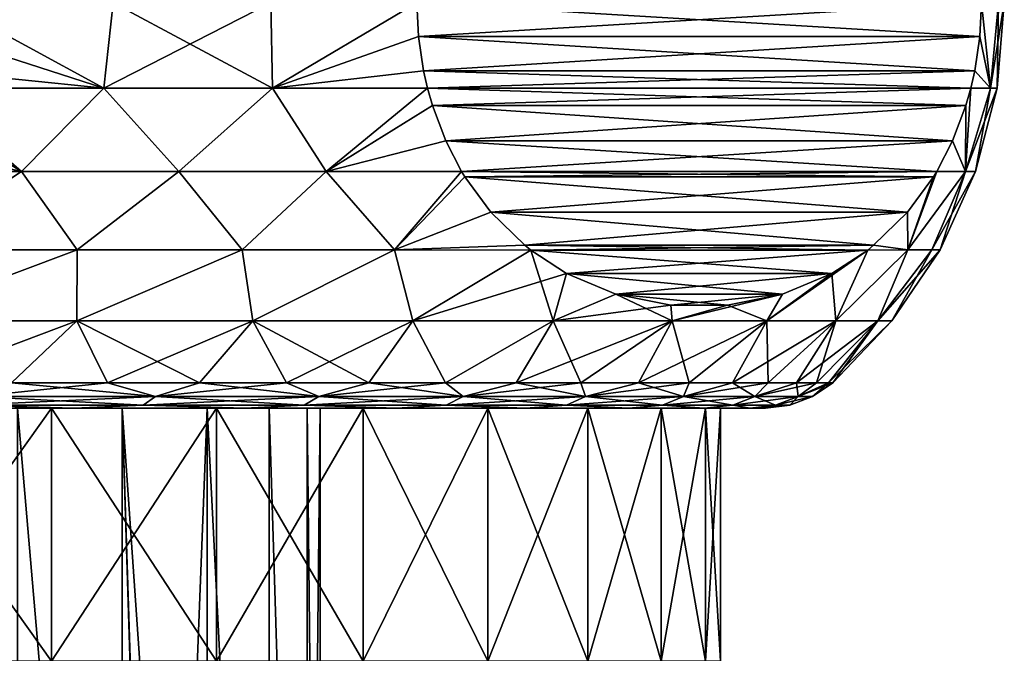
# Model space of a CAD drawing. Header units: metres. Extents: x -109 to 109, y -63 to 140.
# Tile 241 of 256: x 82.79 to 92.5, y 88.58 to 94.83. Entities that reach past the tile are written whole.
import ezdxf

# ---------------------------------------------------------------- set-up
doc = ezdxf.new("R2010")
doc.units = ezdxf.units.M
doc.layers.add('solid_502308_SW0001', color=7, linetype='CONTINUOUS')

msp = doc.modelspace()

# ---------------------------------------------------------------- linework, layer by layer
at = {"layer": 'solid_502308_SW0001'}
for points in [[(82.067764, 95, 15), (82.035751, 94.66671, 15), (83.617455, 94.155998, 14.249597)], [(83.617455, 94.155998, -14.249597), (82.035751, 94.66671, -15), (82.067764, 95, -15)], [(83.71106, 95, 14.282878), (82.067764, 95, 15), (83.617455, 94.155998, 14.249597)], [(83.617455, 94.155998, -14.249597), (82.067764, 95, -15), (83.71106, 95, -14.282878)], [(83.71106, 95, 14.282878), (83.617455, 94.155998, 14.249597), (85.281784, 94.155998, 13.288697)], [(83.617455, 94.155998, -14.249597), (83.71106, 95, -14.282878), (85.263802, 95, -13.3864)], [(85.281784, 94.155998, -13.288697), (83.617455, 94.155998, -14.249597), (85.263802, 95, -13.3864)], [(85.263802, 95, 13.3864), (83.71106, 95, 14.282878), (85.281784, 94.155998, 13.288697)], [(86.706497, 95, 12.321825), (85.263802, 95, 13.3864), (85.281784, 94.155998, 13.288697)], [(85.281784, 94.155998, -13.288697), (85.263802, 95, -13.3864), (86.706497, 95, -12.321825)], [(86.722504, 94.666695, 12.2941), (86.706497, 95, 12.321825), (85.281784, 94.155998, 13.288697)], [(86.722504, 94.666702, -12.2941), (85.281784, 94.155998, -13.288697), (86.706497, 95, -12.321825)], [(86.722504, 94.666695, 12.2941), (92.274261, 95, 2.678175), (86.706497, 95, 12.321825)], [(92.258255, 94.666702, -2.7059), (86.722504, 94.666702, -12.2941), (86.706497, 95, -12.321825)], [(92.258255, 94.666702, -2.7059), (86.706497, 95, -12.321825), (92.274261, 95, -2.678175)], [(86.722504, 94.666695, 12.2941), (92.258255, 94.666695, 2.705901), (92.274261, 95, 2.678175)], [(92.258255, 94.666695, 2.705901), (92.362999, 94.155998, 1.440255), (92.274261, 95, 2.678175)], [(92.258255, 94.666702, -2.7059), (92.274261, 95, -2.678175), (92.362999, 94.155998, -1.440255)], [(92.362999, 94.155998, 1.440255), (92.443466, 95, 1.343836), (92.274261, 95, 2.678175)], [(92.274261, 95, -2.678175), (92.443466, 95, -1.343836), (92.362999, 94.155998, -1.440255)], [(92.362999, 94.155998, 1.440255), (92.428253, 94.155998), (92.443466, 95, 1.343836)], [(92.362999, 94.155998, -1.440255), (92.5, 95), (92.428253, 94.155998)], [(92.443466, 95, -1.343836), (92.5, 95), (92.362999, 94.155998, -1.440255)], [(92.428253, 94.155998), (92.5, 95), (92.443466, 95, 1.343836)], [(82.035751, 94.66671, 15), (81.936882, 94.329941, 15), (83.617455, 94.155998, 14.249597)], [(83.617455, 94.155998, -14.249597), (81.936882, 94.329941, -15), (82.035751, 94.66671, -15)], [(86.722504, 94.666702, -12.2941), (86.771942, 94.329933, -12.208474), (85.281784, 94.155998, -13.288697)], [(86.722504, 94.666695, 12.2941), (85.281784, 94.155998, 13.288697), (86.771942, 94.329933, 12.208473)], [(92.208817, 94.329933, -2.791526), (86.771942, 94.329933, -12.208474), (86.722504, 94.666702, -12.2941)], [(92.258255, 94.666702, -2.7059), (92.208817, 94.329933, -2.791526), (86.722504, 94.666702, -12.2941)], [(86.722504, 94.666695, 12.2941), (86.771942, 94.329933, 12.208473), (92.258255, 94.666695, 2.705901)], [(86.771942, 94.329933, 12.208473), (92.208817, 94.329933, 2.791527), (92.258255, 94.666695, 2.705901)], [(92.258255, 94.666702, -2.7059), (92.362999, 94.155998, -1.440255), (92.208817, 94.329933, -2.791526)], [(92.258255, 94.666695, 2.705901), (92.208817, 94.329933, 2.791527), (92.362999, 94.155998, 1.440255)], [(81.936882, 94.329941, 15), (81.858818, 94.157341, 15), (83.617455, 94.155998, 14.249597)], [(83.617455, 94.155998, -14.249597), (81.858818, 94.157341, -15), (81.936882, 94.329941, -15)], [(86.771942, 94.329933, 12.208473), (85.281784, 94.155998, 13.288697), (86.810974, 94.157341, 12.140875)], [(86.771942, 94.329933, -12.208474), (86.810974, 94.157341, -12.140875), (85.281784, 94.155998, -13.288697)], [(86.771942, 94.329933, 12.208473), (86.810974, 94.157341, 12.140875), (92.208817, 94.329933, 2.791527)], [(92.169792, 94.157341, -2.859125), (86.810974, 94.157341, -12.140875), (86.771942, 94.329933, -12.208474)], [(92.208817, 94.329933, -2.791526), (92.169792, 94.157341, -2.859125), (86.771942, 94.329933, -12.208474)], [(86.810974, 94.157341, 12.140875), (92.169792, 94.157341, 2.859125), (92.208817, 94.329933, 2.791527)], [(92.208817, 94.329933, 2.791527), (92.169792, 94.157341, 2.859125), (92.362999, 94.155998, 1.440255)], [(92.208817, 94.329933, -2.791526), (92.362999, 94.155998, -1.440255), (92.169792, 94.157341, -2.859125)], [(81.858818, 94.157341, 15), (81.762344, 93.987099, 15), (82.806564, 93.335419, 14.393805)], [(82.806564, 93.335419, -14.393805), (81.762344, 93.987099, -15), (81.858818, 94.157341, -15)], [(83.617455, 94.155998, 14.249597), (81.858818, 94.157341, 15), (82.806564, 93.335419, 14.393805)], [(82.806564, 93.335419, -14.393805), (81.858818, 94.157341, -15), (83.617455, 94.155998, -14.249597)], [(83.617455, 94.155998, 14.249597), (82.806564, 93.335419, 14.393805), (84.357391, 93.335419, 13.609401)], [(84.357391, 93.335419, -13.609401), (82.806564, 93.335419, -14.393805), (83.617455, 94.155998, -14.249597)], [(85.281784, 94.155998, 13.288697), (83.617455, 94.155998, 14.249597), (84.357391, 93.335419, 13.609401)], [(84.357391, 93.335419, -13.609401), (83.617455, 94.155998, -14.249597), (85.281784, 94.155998, -13.288697)], [(85.281784, 94.155998, 13.288697), (84.357391, 93.335419, 13.609401), (85.812119, 93.335419, 12.658549)], [(85.812119, 93.335419, -12.658549), (84.357391, 93.335419, -13.609401), (85.281784, 94.155998, -13.288697)], [(86.810974, 94.157341, 12.140875), (85.281784, 94.155998, 13.288697), (85.812119, 93.335419, 12.658549)], [(85.812119, 93.335419, -12.658549), (85.281784, 94.155998, -13.288697), (86.810974, 94.157341, -12.140875)], [(86.859207, 93.987091, 12.057322), (86.810974, 94.157341, 12.140875), (85.812119, 93.335419, 12.658549)], [(85.812119, 93.335419, -12.658549), (86.810974, 94.157341, -12.140875), (86.859207, 93.987091, -12.057322)], [(86.859207, 93.987091, 12.057322), (92.169792, 94.157341, 2.859125), (86.810974, 94.157341, 12.140875)], [(92.121552, 93.987091, -2.942678), (86.859207, 93.987091, -12.057322), (86.810974, 94.157341, -12.140875)], [(92.121552, 93.987091, -2.942678), (86.810974, 94.157341, -12.140875), (92.169792, 94.157341, -2.859125)], [(86.859207, 93.987091, 12.057322), (92.121552, 93.987091, 2.942679), (92.169792, 94.157341, 2.859125)], [(92.118683, 93.335419, 1.735255), (92.362999, 94.155998, 1.440255), (92.169792, 94.157341, 2.859125)], [(92.118683, 93.335419, 1.735255), (92.169792, 94.157341, 2.859125), (92.121552, 93.987091, 2.942679)], [(92.169792, 94.157341, -2.859125), (92.362999, 94.155998, -1.440255), (92.118683, 93.335419, -1.735255)], [(92.121552, 93.987091, -2.942678), (92.169792, 94.157341, -2.859125), (92.118683, 93.335419, -1.735255)], [(92.118683, 93.335419, -1.735255), (92.428253, 94.155998), (92.214783, 93.335419)], [(92.362999, 94.155998, -1.440255), (92.428253, 94.155998), (92.118683, 93.335419, -1.735255)], [(92.118683, 93.335419, 1.735255), (92.214783, 93.335419), (92.362999, 94.155998, 1.440255)], [(92.214783, 93.335419), (92.428253, 94.155998), (92.362999, 94.155998, 1.440255)], [(81.762344, 93.987099, 15), (81.497711, 93.636986, 15), (82.806564, 93.335419, 14.393805)], [(82.806564, 93.335419, -14.393805), (81.497711, 93.636986, -15), (81.762344, 93.987099, -15)], [(86.859207, 93.987091, 12.057322), (85.812119, 93.335419, 12.658549), (86.991524, 93.636986, 11.828141)], [(86.991524, 93.636986, -11.828141), (85.812119, 93.335419, -12.658549), (86.859207, 93.987091, -12.057322)], [(86.859207, 93.987091, 12.057322), (86.991524, 93.636986, 11.828141), (92.121552, 93.987091, 2.942679)], [(91.989235, 93.636986, -3.171859), (86.991524, 93.636986, -11.828141), (86.859207, 93.987091, -12.057322)], [(92.121552, 93.987091, -2.942678), (91.989235, 93.636986, -3.171859), (86.859207, 93.987091, -12.057322)], [(86.991524, 93.636986, 11.828141), (91.989235, 93.636986, 3.171859), (92.121552, 93.987091, 2.942679)], [(91.989235, 93.636986, 3.171859), (92.118683, 93.335419, 1.735255), (92.121552, 93.987091, 2.942679)], [(92.121552, 93.987091, -2.942678), (92.118683, 93.335419, -1.735255), (91.989235, 93.636986, -3.171859)], [(81.497711, 93.636986, 15), (81.186478, 93.335991, 15), (82.806564, 93.335419, 14.393805)], [(82.806564, 93.335419, -14.393805), (81.186478, 93.335991, -15), (81.497711, 93.636986, -15)], [(86.991524, 93.636986, 11.828141), (85.812119, 93.335419, 12.658549), (87.147141, 93.335991, 11.558606)], [(86.991524, 93.636986, -11.828141), (87.147141, 93.335991, -11.558606), (85.812119, 93.335419, -12.658549)], [(86.991524, 93.636986, 11.828141), (87.147141, 93.335991, 11.558606), (91.989235, 93.636986, 3.171859)], [(91.833618, 93.335991, -3.441393), (87.147141, 93.335991, -11.558606), (86.991524, 93.636986, -11.828141)], [(91.989235, 93.636986, -3.171859), (91.833618, 93.335991, -3.441393), (86.991524, 93.636986, -11.828141)], [(87.147141, 93.335991, 11.558606), (91.833618, 93.335991, 3.441393), (91.989235, 93.636986, 3.171859)], [(91.989235, 93.636986, 3.171859), (91.833618, 93.335991, 3.441393), (92.118683, 93.335419, 1.735255)], [(91.989235, 93.636986, -3.171859), (92.118683, 93.335419, -1.735255), (91.833618, 93.335991, -3.441393)], [(82.806564, 93.335419, 14.393805), (81.186478, 93.335991, 15), (81.622536, 92.562706, 14.486729)], [(81.622536, 92.562706, -14.486729), (81.186478, 93.335991, -15), (82.806564, 93.335419, -14.393805)], [(82.806564, 93.335419, 14.393805), (81.622536, 92.562706, 14.486729), (83.35405, 92.562706, 13.75237)], [(83.35405, 92.562706, -13.75237), (81.622536, 92.562706, -14.486729), (82.806564, 93.335419, -14.393805)], [(84.357391, 93.335419, 13.609401), (82.806564, 93.335419, 14.393805), (83.35405, 92.562706, 13.75237)], [(83.35405, 92.562706, -13.75237), (82.806564, 93.335419, -14.393805), (84.357391, 93.335419, -13.609401)], [(84.357391, 93.335419, 13.609401), (83.35405, 92.562706, 13.75237), (84.98288, 92.562706, 12.811967)], [(84.98288, 92.562706, -12.811967), (83.35405, 92.562706, -13.75237), (84.357391, 93.335419, -13.609401)], [(85.812119, 93.335419, 12.658549), (84.357391, 93.335419, 13.609401), (84.98288, 92.562706, 12.811967)], [(84.98288, 92.562706, -12.811967), (84.357391, 93.335419, -13.609401), (85.812119, 93.335419, -12.658549)], [(85.812119, 93.335419, 12.658549), (84.98288, 92.562706, 12.811967), (86.484612, 92.562706, 11.67961)], [(86.484612, 92.562706, -11.67961), (84.98288, 92.562706, -12.811967), (85.812119, 93.335419, -12.658549)], [(87.147141, 93.335991, 11.558606), (85.812119, 93.335419, 12.658549), (86.484612, 92.562706, 11.67961)], [(86.484612, 92.562706, -11.67961), (85.812119, 93.335419, -12.658549), (87.147141, 93.335991, -11.558606)], [(87.179771, 93.282227, 11.502088), (87.147141, 93.335991, 11.558606), (86.484612, 92.562706, 11.67961)], [(86.484612, 92.562706, -11.67961), (87.147141, 93.335991, -11.558606), (87.179771, 93.282227, -11.502088)], [(87.436417, 92.932266, 11.057568), (87.179771, 93.282227, 11.502088), (86.484612, 92.562706, 11.67961)], [(87.436417, 92.932266, -11.057567), (86.484612, 92.562706, -11.67961), (87.179771, 93.282227, -11.502088)], [(87.179771, 93.282227, 11.502088), (91.833618, 93.335991, 3.441393), (87.147141, 93.335991, 11.558606)], [(91.800987, 93.282227, -3.497913), (87.179771, 93.282227, -11.502088), (87.147141, 93.335991, -11.558606)], [(91.800987, 93.282227, -3.497913), (87.147141, 93.335991, -11.558606), (91.833618, 93.335991, -3.441393)], [(87.179771, 93.282227, 11.502088), (91.800987, 93.282227, 3.497913), (91.833618, 93.335991, 3.441393)], [(87.436417, 92.932266, 11.057568), (91.800987, 93.282227, 3.497913), (87.179771, 93.282227, 11.502088)], [(91.544342, 92.932266, -3.942433), (87.436417, 92.932266, -11.057567), (87.179771, 93.282227, -11.502088)], [(91.544342, 92.932266, -3.942433), (87.179771, 93.282227, -11.502088), (91.800987, 93.282227, -3.497913)], [(87.436417, 92.932266, 11.057568), (91.544342, 92.932266, 3.942432), (91.800987, 93.282227, 3.497913)], [(91.544342, 92.932266, 3.942432), (91.5467, 92.562706, 3.114898), (91.800987, 93.282227, 3.497913)], [(91.544342, 92.932266, -3.942433), (91.800987, 93.282227, -3.497913), (91.5467, 92.562706, -3.114898)], [(91.5467, 92.562706, 3.114898), (92.118683, 93.335419, 1.735255), (91.833618, 93.335991, 3.441393)], [(91.5467, 92.562706, 3.114898), (91.833618, 93.335991, 3.441393), (91.800987, 93.282227, 3.497913)], [(91.833618, 93.335991, -3.441393), (92.118683, 93.335419, -1.735255), (91.5467, 92.562706, -3.114898)], [(91.800987, 93.282227, -3.497913), (91.833618, 93.335991, -3.441393), (91.5467, 92.562706, -3.114898)], [(91.5467, 92.562706, 3.114898), (91.785767, 92.562706, 1.565597), (92.118683, 93.335419, 1.735255)], [(92.118683, 93.335419, -1.735255), (91.785767, 92.562706, -1.565597), (91.5467, 92.562706, -3.114898)], [(91.785767, 92.562706, -1.565597), (92.214783, 93.335419), (91.86573, 92.562706)], [(92.118683, 93.335419, -1.735255), (92.214783, 93.335419), (91.785767, 92.562706, -1.565597)], [(91.785767, 92.562706, 1.565597), (91.86573, 92.562706), (92.118683, 93.335419, 1.735255)], [(91.86573, 92.562706), (92.214783, 93.335419), (92.118683, 93.335419, 1.735255)], [(87.436417, 92.932266, 11.057568), (86.484612, 92.562706, 11.67961), (87.769638, 92.606117, 10.480414)], [(87.436417, 92.932266, -11.057567), (87.769638, 92.606117, -10.480412), (86.484612, 92.562706, -11.67961)], [(87.436417, 92.932266, 11.057568), (87.769638, 92.606117, 10.480414), (91.544342, 92.932266, 3.942432)], [(91.211128, 92.606117, -4.519584), (87.769638, 92.606117, -10.480412), (87.436417, 92.932266, -11.057567)], [(91.544342, 92.932266, -3.942433), (91.211128, 92.606117, -4.519584), (87.436417, 92.932266, -11.057567)], [(87.769638, 92.606117, 10.480414), (91.211128, 92.606117, 4.519582), (91.544342, 92.932266, 3.942432)], [(91.544342, 92.932266, 3.942432), (91.211128, 92.606117, 4.519582), (91.5467, 92.562706, 3.114898)], [(91.544342, 92.932266, -3.942433), (91.5467, 92.562706, -3.114898), (91.211128, 92.606117, -4.519584)], [(83.35405, 92.562706, 13.75237), (81.48674, 91.860085, 14.031336), (83.350891, 91.860085, 13.22162)], [(83.35405, 92.562706, 13.75237), (81.622536, 92.562706, 14.486729), (81.48674, 91.860085, 14.031336)], [(81.48674, 91.860085, -14.031336), (81.622536, 92.562706, -14.486729), (83.35405, 92.562706, -13.75237)], [(83.350891, 91.860085, -13.22162), (81.48674, 91.860085, -14.031336), (83.35405, 92.562706, -13.75237)], [(84.98288, 92.562706, 12.811967), (83.350891, 91.860085, 13.22162), (85.087425, 91.860085, 12.165609)], [(84.98288, 92.562706, 12.811967), (83.35405, 92.562706, 13.75237), (83.350891, 91.860085, 13.22162)], [(83.350891, 91.860085, -13.22162), (83.35405, 92.562706, -13.75237), (84.98288, 92.562706, -12.811967)], [(85.087425, 91.860085, -12.165609), (83.350891, 91.860085, -13.22162), (84.98288, 92.562706, -12.811967)], [(86.484612, 92.562706, 11.67961), (84.98288, 92.562706, 12.811967), (85.087425, 91.860085, 12.165609)], [(85.087425, 91.860085, -12.165609), (84.98288, 92.562706, -12.811967), (86.484612, 92.562706, -11.67961)], [(86.484612, 92.562706, 11.67961), (85.087425, 91.860085, 12.165609), (86.663994, 91.860085, 10.882977)], [(86.663994, 91.860085, -10.882977), (85.087425, 91.860085, -12.165609), (86.484612, 92.562706, -11.67961)], [(87.769638, 92.606117, 10.480414), (86.484612, 92.562706, 11.67961), (87.82795, 92.559624, 10.379413)], [(87.769638, 92.606117, -10.480412), (87.82795, 92.559624, -10.379413), (86.484612, 92.562706, -11.67961)], [(87.82795, 92.559624, 10.379413), (86.484612, 92.562706, 11.67961), (86.663994, 91.860085, 10.882977)], [(86.663994, 91.860085, -10.882977), (86.484612, 92.562706, -11.67961), (87.82795, 92.559624, -10.379413)], [(87.769638, 92.606117, 10.480414), (87.82795, 92.559624, 10.379413), (91.211128, 92.606117, 4.519582)], [(91.152809, 92.559624, -4.620587), (87.82795, 92.559624, -10.379413), (87.769638, 92.606117, -10.480412)], [(91.211128, 92.606117, -4.519584), (91.152809, 92.559624, -4.620587), (87.769638, 92.606117, -10.480412)], [(87.82795, 92.559624, 10.379413), (91.152809, 92.559624, 4.620587), (91.211128, 92.606117, 4.519582)], [(90.838936, 91.860085, 4.017581), (91.5467, 92.562706, 3.114898), (91.152809, 92.559624, 4.620587)], [(90.838936, 91.860085, 4.017581), (91.252441, 91.860085, 2.027676), (91.5467, 92.562706, 3.114898)], [(91.5467, 92.562706, -3.114898), (91.252441, 91.860085, -2.027676), (90.838936, 91.860085, -4.017581)], [(91.152809, 92.559624, -4.620587), (91.5467, 92.562706, -3.114898), (90.838936, 91.860085, -4.017581)], [(91.211128, 92.606117, 4.519582), (91.152809, 92.559624, 4.620587), (91.5467, 92.562706, 3.114898)], [(91.211128, 92.606117, -4.519584), (91.5467, 92.562706, -3.114898), (91.152809, 92.559624, -4.620587)], [(91.252441, 91.860085, -2.027676), (91.86573, 92.562706), (91.391136, 91.860085)], [(91.785767, 92.562706, -1.565597), (91.86573, 92.562706), (91.252441, 91.860085, -2.027676)], [(91.252441, 91.860085, 2.027676), (91.785767, 92.562706, 1.565597), (91.5467, 92.562706, 3.114898)], [(91.252441, 91.860085, 2.027676), (91.391136, 91.860085), (91.785767, 92.562706, 1.565597)], [(91.5467, 92.562706, -3.114898), (91.785767, 92.562706, -1.565597), (91.252441, 91.860085, -2.027676)], [(91.391136, 91.860085), (91.86573, 92.562706), (91.785767, 92.562706, 1.565597)], [(87.82795, 92.559624, 10.379413), (86.663994, 91.860085, 10.882977), (88.051224, 91.860085, 9.397616)], [(86.663994, 91.860085, -10.882977), (87.82795, 92.559624, -10.379413), (88.182175, 92.328552, -9.765876)], [(88.182175, 92.328552, 9.765879), (91.152809, 92.559624, 4.620587), (87.82795, 92.559624, 10.379413)], [(88.182175, 92.328552, 9.765879), (87.82795, 92.559624, 10.379413), (88.051224, 91.860085, 9.397616)], [(90.798592, 92.32856, -5.234118), (88.182175, 92.328552, -9.765876), (87.82795, 92.559624, -10.379413)], [(90.798592, 92.32856, -5.234118), (87.82795, 92.559624, -10.379413), (91.152809, 92.559624, -4.620587)], [(88.182175, 92.328552, 9.765879), (90.798592, 92.32856, 5.234114), (91.152809, 92.559624, 4.620587)], [(91.152809, 92.559624, -4.620587), (90.838936, 91.860085, -4.017581), (90.158318, 91.860085, -5.932645)], [(90.798592, 92.32856, -5.234118), (91.152809, 92.559624, -4.620587), (90.158318, 91.860085, -5.932645)], [(90.838936, 91.860085, 4.017581), (91.152809, 92.559624, 4.620587), (90.798592, 92.32856, 5.234114)], [(88.051224, 91.860085, -9.397616), (86.663994, 91.860085, -10.882977), (88.182175, 92.328552, -9.765876)], [(88.668869, 92.123619, 8.922897), (88.182175, 92.328552, 9.765879), (88.051224, 91.860085, 9.397616)], [(88.668877, 92.123619, -8.922894), (88.051224, 91.860085, -9.397616), (88.182175, 92.328552, -9.765876)], [(88.668869, 92.123619, 8.922897), (90.798592, 92.32856, 5.234114), (88.182175, 92.328552, 9.765879)], [(90.311897, 92.123619, -6.077095), (88.182175, 92.328552, -9.765876), (90.798592, 92.32856, -5.234118)], [(88.668877, 92.123619, -8.922894), (88.182175, 92.328552, -9.765876), (90.311897, 92.123619, -6.077095)], [(90.311897, 92.123619, 6.07709), (90.798592, 92.32856, 5.234114), (88.668869, 92.123619, 8.922897)], [(90.158318, 91.860085, 5.932645), (90.838936, 91.860085, 4.017581), (90.798592, 92.32856, 5.234114)], [(90.311897, 92.123619, 6.07709), (90.158318, 91.860085, 5.932645), (90.798592, 92.32856, 5.234114)], [(90.311897, 92.123619, -6.077095), (90.798592, 92.32856, -5.234118), (90.158318, 91.860085, -5.932645)], [(88.668869, 92.123619, 8.922897), (88.051224, 91.860085, 9.397616), (89.223274, 91.860085, 7.737195)], [(88.668877, 92.123619, -8.922894), (89.210068, 92.01403, -7.985523), (88.051224, 91.860085, -9.397616)], [(89.21006, 92.01403, 7.985524), (88.668869, 92.123619, 8.922897), (89.223274, 91.860085, 7.737195)], [(90.311897, 92.123619, 6.07709), (88.668869, 92.123619, 8.922897), (89.21006, 92.01403, 7.985524)], [(88.668877, 92.123619, -8.922894), (90.311897, 92.123619, -6.077095), (89.770706, 92.01403, -7.014463)], [(88.668877, 92.123619, -8.922894), (89.770706, 92.01403, -7.014463), (89.210068, 92.01403, -7.985523)], [(90.311897, 92.123619, 6.07709), (89.21006, 92.01403, 7.985524), (89.770706, 92.01403, 7.014461)], [(90.311897, 92.123619, -6.077095), (90.158318, 91.860085, -5.932645), (89.223274, 91.860085, -7.737195)], [(89.770706, 92.01403, -7.014463), (90.311897, 92.123619, -6.077095), (89.223274, 91.860085, -7.737195)], [(90.311897, 92.123619, 6.07709), (89.770706, 92.01403, 7.014461), (90.158318, 91.860085, 5.932645)], [(89.210068, 92.01403, -7.985523), (89.223274, 91.860085, -7.737195), (88.051224, 91.860085, -9.397616)], [(89.770706, 92.01403, 7.014461), (89.21006, 92.01403, 7.985524), (89.223274, 91.860085, 7.737195)], [(89.210068, 92.01403, -7.985523), (89.770706, 92.01403, -7.014463), (89.223274, 91.860085, -7.737195)], [(89.770706, 92.01403, 7.014461), (89.223274, 91.860085, 7.737195), (90.158318, 91.860085, 5.932645)], [(81.48674, 91.860085, 14.031336), (82.707657, 91.25, 12.890332), (83.350891, 91.860085, 13.22162)], [(83.350891, 91.860085, -13.22162), (81.727005, 91.25, -13.318187), (81.48674, 91.860085, -14.031336)], [(83.350891, 91.860085, -13.22162), (82.707657, 91.25, -12.890332), (81.727005, 91.25, -13.318187)], [(83.350891, 91.860085, 13.22162), (82.707657, 91.25, 12.890332), (83.653595, 91.25, 12.390389)], [(83.350891, 91.860085, -13.22162), (83.653595, 91.25, -12.390389), (82.707657, 91.25, -12.890332)], [(83.350891, 91.860085, 13.22162), (83.653595, 91.25, 12.390389), (84.559525, 91.25, 11.821155)], [(83.350891, 91.860085, 13.22162), (84.559525, 91.25, 11.821155), (85.087425, 91.860085, 12.165609)], [(85.087425, 91.860085, -12.165609), (83.653595, 91.25, -12.390389), (83.350891, 91.860085, -13.22162)], [(85.087425, 91.860085, -12.165609), (84.559525, 91.25, -11.821155), (83.653595, 91.25, -12.390389)], [(85.087425, 91.860085, 12.165609), (84.559525, 91.25, 11.821155), (85.420387, 91.25, 11.185811)], [(85.087425, 91.860085, -12.165609), (85.420387, 91.25, -11.185811), (84.559525, 91.25, -11.821155)], [(85.087425, 91.860085, 12.165609), (85.420387, 91.25, 11.185811), (86.231361, 91.25, 10.487912)], [(85.087425, 91.860085, 12.165609), (86.231361, 91.25, 10.487912), (86.663994, 91.860085, 10.882977)], [(86.663994, 91.860085, -10.882977), (85.420387, 91.25, -11.185811), (85.087425, 91.860085, -12.165609)], [(86.663994, 91.860085, -10.882977), (86.231361, 91.25, -10.487912), (85.420387, 91.25, -11.185811)], [(86.663994, 91.860085, 10.882977), (86.231361, 91.25, 10.487912), (86.987915, 91.25, 9.73136)], [(86.663994, 91.860085, -10.882977), (86.987915, 91.25, -9.73136), (86.231361, 91.25, -10.487912)], [(86.663994, 91.860085, 10.882977), (86.987915, 91.25, 9.73136), (88.051224, 91.860085, 9.397616)], [(88.051224, 91.860085, -9.397616), (86.987915, 91.25, -9.73136), (86.663994, 91.860085, -10.882977)], [(88.051224, 91.860085, 9.397616), (86.987915, 91.25, 9.73136), (87.685814, 91.25, 8.920386)], [(88.051224, 91.860085, -9.397616), (87.685814, 91.25, -8.920386), (86.987915, 91.25, -9.73136)], [(88.051224, 91.860085, 9.397616), (87.685814, 91.25, 8.920386), (88.321152, 91.25, 8.059526)], [(89.223274, 91.860085, -7.737195), (88.321152, 91.25, -8.059526), (87.685814, 91.25, -8.920386)], [(89.223274, 91.860085, -7.737195), (87.685814, 91.25, -8.920386), (88.051224, 91.860085, -9.397616)], [(88.051224, 91.860085, 9.397616), (88.321152, 91.25, 8.059526), (89.223274, 91.860085, 7.737195)], [(89.223274, 91.860085, 7.737195), (88.321152, 91.25, 8.059526), (88.890388, 91.25, 7.153594)], [(89.223274, 91.860085, -7.737195), (88.890388, 91.25, -7.153594), (88.321152, 91.25, -8.059526)], [(89.223274, 91.860085, 7.737195), (88.890388, 91.25, 7.153594), (89.390335, 91.25, 6.207657)], [(90.158318, 91.860085, -5.932645), (89.390335, 91.25, -6.207657), (88.890388, 91.25, -7.153594)], [(90.158318, 91.860085, -5.932645), (88.890388, 91.25, -7.153594), (89.223274, 91.860085, -7.737195)], [(89.223274, 91.860085, 7.737195), (89.390335, 91.25, 6.207657), (90.158318, 91.860085, 5.932645)], [(90.158318, 91.860085, 5.932645), (89.390335, 91.25, 6.207657), (89.818184, 91.25, 5.227003)], [(90.158318, 91.860085, -5.932645), (89.818184, 91.25, -5.227003), (89.390335, 91.25, -6.207657)], [(90.158318, 91.860085, 5.932645), (89.818184, 91.25, 5.227003), (90.171562, 91.25, 4.217118)], [(90.838936, 91.860085, -4.017581), (90.171562, 91.25, -4.217118), (89.818184, 91.25, -5.227003)], [(90.838936, 91.860085, -4.017581), (89.818184, 91.25, -5.227003), (90.158318, 91.860085, -5.932645)], [(90.158318, 91.860085, 5.932645), (90.171562, 91.25, 4.217118), (90.838936, 91.860085, 4.017581)], [(90.838936, 91.860085, 4.017581), (90.171562, 91.25, 4.217118), (90.448479, 91.25, 3.183649)], [(90.838936, 91.860085, -4.017581), (90.448479, 91.25, -3.183649), (90.171562, 91.25, -4.217118)], [(90.838936, 91.860085, 4.017581), (90.448479, 91.25, 3.183649), (90.647392, 91.25, 2.132376)], [(91.252441, 91.860085, -2.027676), (90.647392, 91.25, -2.132376), (90.448479, 91.25, -3.183649)], [(91.252441, 91.860085, -2.027676), (90.448479, 91.25, -3.183649), (90.838936, 91.860085, -4.017581)], [(91.252441, 91.860085, 2.027676), (90.647392, 91.25, 2.132376), (90.767181, 91.25, 1.069178)], [(90.838936, 91.860085, 4.017581), (90.647392, 91.25, 2.132376), (91.252441, 91.860085, 2.027676)], [(91.252441, 91.860085, -2.027676), (90.767181, 91.25, -1.069178), (90.647392, 91.25, -2.132376)], [(91.252441, 91.860085, 2.027676), (90.767181, 91.25, 1.069178), (90.80719, 91.25)], [(90.767181, 91.25, -1.069178), (91.391136, 91.860085), (90.80719, 91.25)], [(91.252441, 91.860085, -2.027676), (91.391136, 91.860085), (90.767181, 91.25, -1.069178)], [(91.252441, 91.860085, 2.027676), (90.80719, 91.25), (91.391136, 91.860085)], [(82.707657, 91.25, 12.890332), (82.361153, 91.113846, 12.834131), (84.127983, 91.113846, 11.86937)], [(83.653595, 91.25, -12.390389), (84.127983, 91.113846, -11.86937), (82.361153, 91.113846, -12.834131)], [(82.707657, 91.25, -12.890332), (83.653595, 91.25, -12.390389), (82.361153, 91.113846, -12.834131)], [(83.653595, 91.25, 12.390389), (82.707657, 91.25, 12.890332), (84.127983, 91.113846, 11.86937)], [(84.559525, 91.25, 11.821155), (83.653595, 91.25, 12.390389), (84.127983, 91.113846, 11.86937)], [(83.653595, 91.25, -12.390389), (84.559525, 91.25, -11.821155), (84.127983, 91.113846, -11.86937)], [(84.559525, 91.25, 11.821155), (84.127983, 91.113846, 11.86937), (85.739525, 91.113846, 10.662981)], [(85.420387, 91.25, -11.185811), (85.739525, 91.113846, -10.662981), (84.127983, 91.113846, -11.86937)], [(84.559525, 91.25, -11.821155), (85.420387, 91.25, -11.185811), (84.127983, 91.113846, -11.86937)], [(85.420387, 91.25, 11.185811), (84.559525, 91.25, 11.821155), (85.739525, 91.113846, 10.662981)], [(86.231361, 91.25, 10.487912), (85.420387, 91.25, 11.185811), (85.739525, 91.113846, 10.662981)], [(85.420387, 91.25, -11.185811), (86.231361, 91.25, -10.487912), (85.739525, 91.113846, -10.662981)], [(86.231361, 91.25, 10.487912), (85.739525, 91.113846, 10.662981), (87.162979, 91.113846, 9.239526)], [(86.987915, 91.25, -9.73136), (87.162979, 91.113846, -9.239526), (85.739525, 91.113846, -10.662981)], [(86.231361, 91.25, -10.487912), (86.987915, 91.25, -9.73136), (85.739525, 91.113846, -10.662981)], [(86.987915, 91.25, 9.73136), (86.231361, 91.25, 10.487912), (87.162979, 91.113846, 9.239526)], [(87.685814, 91.25, 8.920386), (86.987915, 91.25, 9.73136), (87.162979, 91.113846, 9.239526)], [(86.987915, 91.25, -9.73136), (87.685814, 91.25, -8.920386), (87.162979, 91.113846, -9.239526)], [(87.685814, 91.25, 8.920386), (87.162979, 91.113846, 9.239526), (88.36937, 91.113846, 7.627981)], [(88.321152, 91.25, -8.059526), (88.36937, 91.113846, -7.627981), (87.162979, 91.113846, -9.239526)], [(87.685814, 91.25, -8.920386), (88.321152, 91.25, -8.059526), (87.162979, 91.113846, -9.239526)], [(88.321152, 91.25, 8.059526), (87.685814, 91.25, 8.920386), (88.36937, 91.113846, 7.627981)], [(88.890388, 91.25, 7.153594), (88.321152, 91.25, 8.059526), (88.36937, 91.113846, 7.627981)], [(88.321152, 91.25, -8.059526), (88.890388, 91.25, -7.153594), (88.36937, 91.113846, -7.627981)], [(88.890388, 91.25, 7.153594), (88.36937, 91.113846, 7.627981), (89.334129, 91.113846, 5.861151)], [(89.390335, 91.25, -6.207657), (89.334129, 91.113846, -5.861151), (88.36937, 91.113846, -7.627981)], [(88.890388, 91.25, -7.153594), (89.390335, 91.25, -6.207657), (88.36937, 91.113846, -7.627981)], [(89.390335, 91.25, 6.207657), (88.890388, 91.25, 7.153594), (89.334129, 91.113846, 5.861151)], [(89.818184, 91.25, 5.227003), (89.334129, 91.113846, 5.861151), (90.037628, 91.113846, 3.975006)], [(89.818184, 91.25, 5.227003), (89.390335, 91.25, 6.207657), (89.334129, 91.113846, 5.861151)], [(90.171562, 91.25, -4.217118), (90.037628, 91.113846, -3.975006), (89.334129, 91.113846, -5.861151)], [(89.818184, 91.25, -5.227003), (90.171562, 91.25, -4.217118), (89.334129, 91.113846, -5.861151)], [(89.390335, 91.25, -6.207657), (89.818184, 91.25, -5.227003), (89.334129, 91.113846, -5.861151)], [(90.171562, 91.25, 4.217118), (89.818184, 91.25, 5.227003), (90.037628, 91.113846, 3.975006)], [(90.448479, 91.25, 3.183649), (90.037628, 91.113846, 3.975006), (90.465538, 91.113846, 2.007941)], [(90.448479, 91.25, 3.183649), (90.171562, 91.25, 4.217118), (90.037628, 91.113846, 3.975006)], [(90.647392, 91.25, -2.132376), (90.465538, 91.113846, -2.007941), (90.037628, 91.113846, -3.975006)], [(90.448479, 91.25, -3.183649), (90.647392, 91.25, -2.132376), (90.037628, 91.113846, -3.975006)], [(90.171562, 91.25, -4.217118), (90.448479, 91.25, -3.183649), (90.037628, 91.113846, -3.975006)], [(90.647392, 91.25, 2.132376), (90.448479, 91.25, 3.183649), (90.465538, 91.113846, 2.007941)], [(90.767181, 91.25, 1.069178), (90.465538, 91.113846, 2.007941), (90.609146, 91.113846)], [(90.465538, 91.113846, -2.007941), (90.80719, 91.25), (90.609146, 91.113846)], [(90.767181, 91.25, 1.069178), (90.647392, 91.25, 2.132376), (90.465538, 91.113846, 2.007941)], [(90.767181, 91.25, -1.069178), (90.80719, 91.25), (90.465538, 91.113846, -2.007941)], [(90.647392, 91.25, -2.132376), (90.767181, 91.25, -1.069178), (90.465538, 91.113846, -2.007941)], [(90.767181, 91.25, 1.069178), (90.609146, 91.113846), (90.80719, 91.25)], [(82.361153, 91.113846, 12.834131), (82.267662, 91.028824, 12.629426), (84.006317, 91.028824, 11.680053)], [(84.127983, 91.113846, -11.86937), (84.006317, 91.028824, -11.680053), (82.267662, 91.028824, -12.629426)], [(82.361153, 91.113846, -12.834131), (84.127983, 91.113846, -11.86937), (82.267662, 91.028824, -12.629426)], [(84.127983, 91.113846, 11.86937), (82.361153, 91.113846, 12.834131), (84.006317, 91.028824, 11.680053)], [(84.127983, 91.113846, 11.86937), (84.006317, 91.028824, 11.680053), (85.592155, 91.028824, 10.492907)], [(85.739525, 91.113846, -10.662981), (85.592155, 91.028824, -10.492907), (84.006317, 91.028824, -11.680053)], [(84.127983, 91.113846, -11.86937), (85.739525, 91.113846, -10.662981), (84.006317, 91.028824, -11.680053)], [(85.739525, 91.113846, 10.662981), (84.127983, 91.113846, 11.86937), (85.592155, 91.028824, 10.492907)], [(85.739525, 91.113846, 10.662981), (85.592155, 91.028824, 10.492907), (86.992905, 91.028824, 9.092155)], [(87.162979, 91.113846, -9.239526), (86.992905, 91.028824, -9.092155), (85.592155, 91.028824, -10.492907)], [(85.739525, 91.113846, -10.662981), (87.162979, 91.113846, -9.239526), (85.592155, 91.028824, -10.492907)], [(87.162979, 91.113846, 9.239526), (85.739525, 91.113846, 10.662981), (86.992905, 91.028824, 9.092155)], [(87.162979, 91.113846, 9.239526), (86.992905, 91.028824, 9.092155), (88.180054, 91.028824, 7.506314)], [(88.36937, 91.113846, -7.627981), (88.180054, 91.028824, -7.506314), (86.992905, 91.028824, -9.092155)], [(87.162979, 91.113846, -9.239526), (88.36937, 91.113846, -7.627981), (86.992905, 91.028824, -9.092155)], [(88.36937, 91.113846, 7.627981), (87.162979, 91.113846, 9.239526), (88.180054, 91.028824, 7.506314)], [(88.36937, 91.113846, 7.627981), (88.180054, 91.028824, 7.506314), (89.129425, 91.028824, 5.767666)], [(89.334129, 91.113846, -5.861151), (89.129425, 91.028824, -5.767666), (88.180054, 91.028824, -7.506314)], [(88.36937, 91.113846, -7.627981), (89.334129, 91.113846, -5.861151), (88.180054, 91.028824, -7.506314)], [(89.334129, 91.113846, 5.861151), (88.36937, 91.113846, 7.627981), (89.129425, 91.028824, 5.767666)], [(89.334129, 91.113846, 5.861151), (89.129425, 91.028824, 5.767666), (89.821701, 91.028824, 3.911604)], [(90.037628, 91.113846, -3.975006), (89.821701, 91.028824, -3.911604), (89.129425, 91.028824, -5.767666)], [(89.334129, 91.113846, -5.861151), (90.037628, 91.113846, -3.975006), (89.129425, 91.028824, -5.767666)], [(90.037628, 91.113846, 3.975006), (89.334129, 91.113846, 5.861151), (89.821701, 91.028824, 3.911604)], [(90.037628, 91.113846, 3.975006), (89.821701, 91.028824, 3.911604), (90.242783, 91.028824, 1.975914)], [(90.465538, 91.113846, -2.007941), (90.242783, 91.028824, -1.975914), (89.821701, 91.028824, -3.911604)], [(90.037628, 91.113846, -3.975006), (90.465538, 91.113846, -2.007941), (89.821701, 91.028824, -3.911604)], [(90.465538, 91.113846, 2.007941), (90.037628, 91.113846, 3.975006), (90.242783, 91.028824, 1.975914)], [(90.465538, 91.113846, 2.007941), (90.242783, 91.028824, 1.975914), (90.384102, 91.028824)], [(90.242783, 91.028824, -1.975914), (90.609146, 91.113846), (90.384102, 91.028824)], [(90.465538, 91.113846, -2.007941), (90.609146, 91.113846), (90.242783, 91.028824, -1.975914)], [(90.465538, 91.113846, 2.007941), (90.384102, 91.028824), (90.609146, 91.113846)], [(82.267662, 91.028824, -12.629426), (83.324135, 91, -11.816826), (81.486397, 91, -12.702045)], [(82.267662, 91.028824, 12.629426), (81.486397, 91, 12.702045), (83.324135, 91, 11.816826)], [(82.267662, 91.028824, -12.629426), (84.006317, 91.028824, -11.680053), (83.324135, 91, -11.816826)], [(84.006317, 91.028824, 11.680053), (82.267662, 91.028824, 12.629426), (83.324135, 91, 11.816826)], [(84.006317, 91.028824, -11.680053), (85.00946, 91, -10.667496), (83.324135, 91, -11.816826)], [(84.006317, 91.028824, 11.680053), (83.324135, 91, 11.816826), (85.00946, 91, 10.667496)], [(84.006317, 91.028824, -11.680053), (85.592155, 91.028824, -10.492907), (85.00946, 91, -10.667496)], [(85.592155, 91.028824, 10.492907), (84.006317, 91.028824, 11.680053), (85.00946, 91, 10.667496)], [(85.592155, 91.028824, -10.492907), (86.504745, 91, -9.279636), (85.00946, 91, -10.667496)], [(85.592155, 91.028824, 10.492907), (85.00946, 91, 10.667496), (86.504745, 91, 9.279636)], [(85.592155, 91.028824, -10.492907), (86.992905, 91.028824, -9.092155), (86.504745, 91, -9.279636)], [(86.992905, 91.028824, 9.092155), (85.592155, 91.028824, 10.492907), (86.504745, 91, 9.279636)], [(86.992905, 91.028824, -9.092155), (87.776337, 91, -7.684432), (86.504745, 91, -9.279636)], [(86.992905, 91.028824, 9.092155), (86.504745, 91, 9.279636), (87.776337, 91, 7.684432)], [(86.992905, 91.028824, -9.092155), (88.180054, 91.028824, -7.506314), (87.776337, 91, -7.684432)], [(88.180054, 91.028824, 7.506314), (86.992905, 91.028824, 9.092155), (87.776337, 91, 7.684432)], [(88.180054, 91.028824, -7.506314), (88.795868, 91, -5.917571), (87.776337, 91, -7.684432)], [(88.180054, 91.028824, 7.506314), (87.776337, 91, 7.684432), (88.795868, 91, 5.917571)], [(88.180054, 91.028824, -7.506314), (89.129425, 91.028824, -5.767666), (88.795868, 91, -5.917571)], [(89.129425, 91.028824, 5.767666), (88.180054, 91.028824, 7.506314), (88.795868, 91, 5.917571)], [(89.129425, 91.028824, -5.767666), (89.54055, 91, -4.018745), (88.795868, 91, -5.917571)], [(89.129425, 91.028824, 5.767666), (88.795868, 91, 5.917571), (89.54055, 91, 4.018745)], [(89.129425, 91.028824, -5.767666), (89.821701, 91.028824, -3.911604), (89.54055, 91, -4.018745)], [(89.821701, 91.028824, 3.911604), (89.129425, 91.028824, 5.767666), (89.54055, 91, 4.018745)], [(89.821701, 91.028824, -3.911604), (89.993973, 91, -2.029564), (89.54055, 91, -4.018745)], [(89.821701, 91.028824, 3.911604), (89.54055, 91, 4.018745), (89.993973, 91, 2.029564)], [(89.821701, 91.028824, -3.911604), (90.242783, 91.028824, -1.975914), (89.993973, 91, -2.029564)], [(90.242783, 91.028824, 1.975914), (89.821701, 91.028824, 3.911604), (89.993973, 91, 2.029564)], [(90.384102, 91.028824), (90.145752, 91), (89.993973, 91, -2.029564)], [(90.242783, 91.028824, 1.975914), (89.993973, 91, 2.029564), (90.145752, 91)], [(90.242783, 91.028824, -1.975914), (90.384102, 91.028824), (89.993973, 91, -2.029564)], [(90.384102, 91.028824), (90.242783, 91.028824, 1.975914), (90.145752, 91)], [(67.25, 91), (67.376175, 91, -1.522599), (85.75, 91)], [(85.623825, 91, 1.522599), (67.25, 91), (85.75, 91)], [(85.623825, 91, 1.522599), (67.376175, 91, 1.522599), (67.25, 91)], [(67.376175, 91, -1.522599), (85.623825, 91, -1.522599), (85.75, 91)], [(67.376175, 91, -1.522599), (67.751228, 91, -3.003551), (85.623825, 91, -1.522599)], [(85.248772, 91, 3.003551), (67.751228, 91, 3.003551), (67.376175, 91, 1.522599)], [(85.623825, 91, 1.522599), (85.248772, 91, 3.003551), (67.376175, 91, 1.522599)], [(67.751228, 91, -3.003551), (85.248772, 91, -3.003551), (85.623825, 91, -1.522599)], [(67.751228, 91, -3.003551), (68.364883, 91, -4.40252), (85.248772, 91, -3.003551)], [(84.635117, 91, 4.40252), (68.364883, 91, 4.40252), (67.751228, 91, 3.003551)], [(85.248772, 91, 3.003551), (84.635117, 91, 4.40252), (67.751228, 91, 3.003551)], [(68.364883, 91, -4.40252), (84.635117, 91, -4.40252), (85.248772, 91, -3.003551)], [(68.364883, 91, -4.40252), (69.200417, 91, -5.681406), (84.635117, 91, -4.40252)], [(83.799583, 91, 5.681406), (69.200417, 91, 5.681406), (68.364883, 91, 4.40252)], [(84.635117, 91, 4.40252), (83.799583, 91, 5.681406), (68.364883, 91, 4.40252)], [(69.200417, 91, -5.681406), (83.799583, 91, -5.681406), (84.635117, 91, -4.40252)], [(69.200417, 91, -5.681406), (70.235069, 91, -6.805369), (83.799583, 91, -5.681406)], [(83.799583, 91, 5.681406), (82.764931, 91, 6.805369), (69.200417, 91, 5.681406)], [(70.235069, 91, -6.805369), (82.764931, 91, -6.805369), (83.799583, 91, -5.681406)], [(83.099998, 91, -11.431536), (81.322975, 88.5, -12.287303), (81.322403, 91, -12.287567)], [(81.322403, 91, 12.287567), (81.322975, 88.5, 12.287303), (83.099525, 88.5, 11.431764)], [(81.322403, 91, 12.287567), (83.099525, 88.5, 11.431764), (83.099998, 91, 11.431536)], [(81.322403, 91, -12.287567), (81.486397, 91, -12.702045), (83.324135, 91, -11.816826)], [(83.099998, 91, -11.431536), (81.322403, 91, -12.287567), (83.324135, 91, -11.816826)], [(81.322403, 91, 12.287567), (83.324135, 91, 11.816826), (81.486397, 91, 12.702045)], [(81.322403, 91, 12.287567), (83.099998, 91, 11.431536), (83.324135, 91, 11.816826)], [(83.099998, 91, -11.431536), (83.099525, 88.5, -11.431764), (81.322975, 88.5, -12.287303)], [(82.764931, 91, -6.805369), (82.763733, 78.986366, -6.80648), (83.798683, 78.967758, -5.682581)], [(82.764931, 91, 6.805369), (83.798691, 78.967758, 5.68257), (82.763741, 78.986366, 6.806473)], [(83.799583, 91, 5.681406), (83.798691, 78.967758, 5.68257), (82.764931, 91, 6.805369)], [(82.764931, 91, -6.805369), (83.798683, 78.967758, -5.682581), (83.799583, 91, -5.681406)], [(84.730141, 91, -10.32011), (84.730064, 88.5, -10.320175), (83.099525, 88.5, -11.431764)], [(84.730141, 91, -10.32011), (83.099525, 88.5, -11.431764), (83.099998, 91, -11.431536)], [(83.099998, 91, 11.431536), (83.099525, 88.5, 11.431764), (84.730064, 88.5, 10.320175)], [(83.099998, 91, 11.431536), (84.730064, 88.5, 10.320175), (84.730141, 91, 10.32011)], [(83.099998, 91, -11.431536), (83.324135, 91, -11.816826), (85.00946, 91, -10.667496)], [(84.730141, 91, -10.32011), (83.099998, 91, -11.431536), (85.00946, 91, -10.667496)], [(83.099998, 91, 11.431536), (85.00946, 91, 10.667496), (83.324135, 91, 11.816826)], [(83.099998, 91, 11.431536), (84.730141, 91, 10.32011), (85.00946, 91, 10.667496)], [(83.799583, 91, -5.681406), (83.798683, 78.967758, -5.682581), (84.182739, 78.961464, -5.151503)], [(83.799583, 91, 5.681406), (84.169014, 78.961685, 5.171922), (83.798691, 78.967758, 5.68257)], [(84.635117, 91, 4.40252), (84.169014, 78.961685, 5.171922), (83.799583, 91, 5.681406)], [(83.799583, 91, -5.681406), (84.182739, 78.961464, -5.151503), (84.634819, 78.95446, -4.403097)], [(83.799583, 91, -5.681406), (84.634819, 78.95446, -4.403097), (84.635117, 91, -4.40252)], [(84.635117, 91, 4.40252), (84.634827, 78.95446, 4.403075), (84.169014, 78.961685, 5.171922)], [(84.635117, 91, -4.40252), (84.634819, 78.95446, -4.403097), (85.248619, 78.945641, -3.004014)], [(84.635117, 91, 4.40252), (85.248627, 78.945641, 3.003999), (84.634827, 78.95446, 4.403075)], [(85.248772, 91, 3.003551), (85.248627, 78.945641, 3.003999), (84.635117, 91, 4.40252)], [(84.635117, 91, -4.40252), (85.248619, 78.945641, -3.004014), (85.248772, 91, -3.003551)], [(86.176346, 91, -8.978201), (86.176613, 88.5, -8.977865), (84.730064, 88.5, -10.320175)], [(86.176346, 91, -8.978201), (84.730064, 88.5, -10.320175), (84.730141, 91, -10.32011)], [(84.730141, 91, 10.32011), (84.730064, 88.5, 10.320175), (86.176613, 88.5, 8.977865)], [(84.730141, 91, 10.32011), (86.176613, 88.5, 8.977865), (86.176346, 91, 8.978201)], [(84.730141, 91, -10.32011), (85.00946, 91, -10.667496), (86.504745, 91, -9.279636)], [(86.176346, 91, -8.978201), (84.730141, 91, -10.32011), (86.504745, 91, -9.279636)], [(84.730141, 91, 10.32011), (86.504745, 91, 9.279636), (85.00946, 91, 10.667496)], [(84.730141, 91, 10.32011), (86.176346, 91, 8.978201), (86.504745, 91, 9.279636)], [(85.248772, 91, -3.003551), (85.248619, 78.945641, -3.004014), (85.623741, 78.940643, -1.52311)], [(85.248772, 91, 3.003551), (85.623741, 78.940643, 1.523094), (85.248627, 78.945641, 3.003999)], [(85.623825, 91, 1.522599), (85.623741, 78.940643, 1.523094), (85.248772, 91, 3.003551)], [(85.248772, 91, -3.003551), (85.623741, 78.940643, -1.52311), (85.623825, 91, -1.522599)], [(85.75, 91), (85.75, 78.939026), (85.623741, 78.940643, 1.523094)], [(85.623825, 91, -1.522599), (85.623741, 78.940643, -1.52311), (85.75, 78.939026)], [(85.623825, 91, 1.522599), (85.75, 91), (85.623741, 78.940643, 1.523094)], [(85.623825, 91, -1.522599), (85.75, 78.939026), (85.75, 91)], [(87.406364, 91, -7.435784), (86.176613, 88.5, -8.977865), (86.176346, 91, -8.978201)], [(86.176346, 91, 8.978201), (86.176613, 88.5, 8.977865), (87.406021, 88.5, 7.436237)], [(86.176346, 91, 8.978201), (87.406021, 88.5, 7.436237), (87.406364, 91, 7.435784)], [(86.176346, 91, -8.978201), (86.504745, 91, -9.279636), (87.776337, 91, -7.684432)], [(87.406364, 91, -7.435784), (86.176346, 91, -8.978201), (87.776337, 91, -7.684432)], [(86.176346, 91, 8.978201), (87.776337, 91, 7.684432), (86.504745, 91, 9.279636)], [(86.176346, 91, 8.978201), (87.406364, 91, 7.435784), (87.776337, 91, 7.684432)], [(87.406364, 91, -7.435784), (87.406021, 88.5, -7.436237), (86.176613, 88.5, -8.977865)], [(88.392761, 91, -5.727296), (88.392792, 88.5, -5.727265), (87.406021, 88.5, -7.436237)], [(88.392761, 91, -5.727296), (87.406021, 88.5, -7.436237), (87.406364, 91, -7.435784)], [(87.406364, 91, 7.435784), (87.406021, 88.5, 7.436237), (88.392792, 88.5, 5.727265)], [(87.406364, 91, 7.435784), (88.392792, 88.5, 5.727265), (88.392761, 91, 5.727296)], [(87.406364, 91, -7.435784), (87.776337, 91, -7.684432), (88.795868, 91, -5.917571)], [(88.392761, 91, -5.727296), (87.406364, 91, -7.435784), (88.795868, 91, -5.917571)], [(87.406364, 91, 7.435784), (88.795868, 91, 5.917571), (87.776337, 91, 7.684432)], [(87.406364, 91, 7.435784), (88.392761, 91, 5.727296), (88.795868, 91, 5.917571)], [(89.113525, 91, -3.890862), (88.392792, 88.5, -5.727265), (88.392761, 91, -5.727296)], [(88.392761, 91, 5.727296), (88.392792, 88.5, 5.727265), (89.113678, 88.5, 3.890252)], [(88.392761, 91, 5.727296), (89.113678, 88.5, 3.890252), (89.113525, 91, 3.890862)], [(88.392761, 91, -5.727296), (88.795868, 91, -5.917571), (89.54055, 91, -4.018745)], [(89.113525, 91, -3.890862), (88.392761, 91, -5.727296), (89.54055, 91, -4.018745)], [(88.392761, 91, 5.727296), (89.54055, 91, 4.018745), (88.795868, 91, 5.917571)], [(88.392761, 91, 5.727296), (89.113525, 91, 3.890862), (89.54055, 91, 4.018745)], [(89.113525, 91, -3.890862), (89.113678, 88.5, -3.890252), (88.392792, 88.5, -5.727265)], [(89.552551, 91, -1.967457), (89.113678, 88.5, -3.890252), (89.113525, 91, -3.890862)], [(89.113525, 91, 3.890862), (89.113678, 88.5, 3.890252), (89.552444, 88.5, 1.967873)], [(89.113525, 91, 3.890862), (89.552444, 88.5, 1.967873), (89.552551, 91, 1.967457)], [(89.113525, 91, -3.890862), (89.54055, 91, -4.018745), (89.993973, 91, -2.029564)], [(89.552551, 91, -1.967457), (89.113525, 91, -3.890862), (89.993973, 91, -2.029564)], [(89.113525, 91, 3.890862), (89.993973, 91, 2.029564), (89.54055, 91, 4.018745)], [(89.113525, 91, 3.890862), (89.552551, 91, 1.967457), (89.993973, 91, 2.029564)], [(89.552551, 91, -1.967457), (89.552444, 88.5, -1.967873), (89.113678, 88.5, -3.890252)], [(89.699997, 91), (89.699997, 88.5), (89.552444, 88.5, -1.967873)], [(89.552551, 91, 1.967457), (89.552444, 88.5, 1.967873), (89.699997, 88.5)], [(89.552551, 91, -1.967457), (89.699997, 91), (89.552444, 88.5, -1.967873)], [(89.552551, 91, 1.967457), (89.699997, 88.5), (89.699997, 91)], [(89.552551, 91, -1.967457), (89.993973, 91, -2.029564), (90.145752, 91)], [(89.552551, 91, -1.967457), (90.145752, 91), (89.699997, 91)], [(89.552551, 91, 1.967457), (89.699997, 91), (89.993973, 91, 2.029564)], [(89.699997, 91), (90.145752, 91), (89.993973, 91, 2.029564)]]:
    msp.add_3dface(points, dxfattribs=at)

doc.saveas('drawing.dxf')
